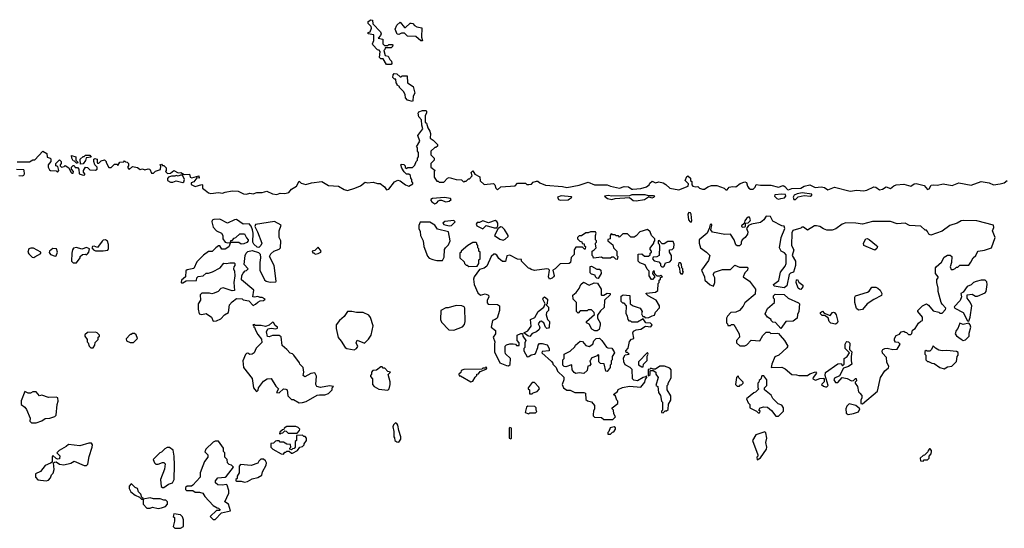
# Model space of a CAD drawing. Extents: x 2219101 to 2444320, y 201258 to 358766.
# Tile 232 of 256: x 2340669 to 2349461, y 337350 to 341890. Entities that reach past the tile are written whole.
import ezdxf

# ---------------------------------------------------------------- set-up
doc = ezdxf.new("R2010")
doc.units = 0

msp = doc.modelspace()

# ---------------------------------------------------------------- linework, layer by layer
at = {"layer": '0CON10XD'}
for points in [[(2343985, 341490), (2343945, 341490), (2343915, 341540), (2343895, 341540), (2343881.7, 341551.7), (2343887.5, 341607.5), (2343878.3, 341618.3), (2343865, 341620), (2343822.5, 341665), (2343820, 341675), (2343830, 341705), (2343830, 341755), (2343780, 341765), (2343780, 341775), (2343797.5, 341782.5), (2343810, 341815), (2343808.3, 341828.3), (2343780, 341855), (2343780, 341875), (2343805, 341890), (2343820, 341885), (2343821.7, 341851.7), (2343891.7, 341781.7), (2343897.5, 341765), (2343891.7, 341748.3), (2343870, 341725), (2343910, 341715), (2343910, 341675), (2343925, 341660), (2343955, 341660), (2343965, 341670), (2343995, 341670), (2344000, 341665), (2343998.3, 341651.7), (2343985, 341640), (2343931.7, 341638.3), (2343930, 341625), (2343920, 341615), (2343931.7, 341571.7), (2343960, 341565), (2343972.5, 341535), (2343990, 341520), (2343991.7, 341498.3), (2343985, 341490)], [(2344265, 341700), (2344251.7, 341701.7), (2344205, 341740), (2344133, 341743), (2344105, 341770), (2344078.3, 341768.3), (2344055, 341757.5), (2344040, 341760), (2344022.5, 341805), (2344035, 341840), (2344065, 341867.5), (2344105, 341820), (2344115, 341820), (2344155, 341860), (2344165, 341860), (2344180, 341855), (2344195, 341837.5), (2344215, 341826.7), (2344258.3, 341818.3), (2344257.5, 341735), (2344265, 341700)], [(2344175, 341160), (2344133, 341173), (2344113, 341193), (2344111.7, 341221.7), (2344095, 341250), (2344060, 341285), (2344060, 341295), (2344040, 341305), (2344040, 341315), (2344030, 341325), (2344028.3, 341358.3), (2344015, 341360), (2344000, 341375), (2344003, 341397), (2344011.7, 341408.3), (2344037, 341407), (2344065, 341380), (2344075, 341380), (2344085, 341390), (2344128.3, 341388.3), (2344132.5, 341325), (2344182.5, 341295), (2344197.5, 341235), (2344183, 341207), (2344180, 341165), (2344175, 341160)], [(2340645, 340620), (2340755, 340622.5), (2340785, 340640), (2340805, 340640), (2340875, 340717.5), (2340910, 340695), (2340913.3, 340663.3), (2340940, 340655), (2340947, 340647), (2340947, 340623), (2340922.5, 340595), (2340923, 340573), (2340935, 340550), (2340945, 340542.5), (2340995, 340540), (2341005, 340530), (2341017.5, 340545), (2341008.3, 340578.3), (2340990, 340585), (2340990, 340605), (2341025, 340640), (2341040, 340625), (2341040, 340605), (2341030, 340595), (2341030, 340585), (2341043, 340573), (2341065, 340580), (2341075, 340590), (2341108.3, 340568.3), (2341125, 340530), (2341135, 340520), (2341145, 340520), (2341150, 340535), (2341130, 340555), (2341130, 340575), (2341145, 340590), (2341155, 340590), (2341165, 340570), (2341185, 340570), (2341197, 340557), (2341200, 340515), (2341235, 340502.5), (2341250, 340505), (2341250, 340515), (2341238.3, 340528.3), (2341237.5, 340545), (2341255, 340572.5), (2341275, 340570), (2341295, 340550), (2341345, 340547.5), (2341360, 340555), (2341360, 340575), (2341340, 340595), (2341330, 340625), (2341330, 340645), (2341338.3, 340651.7), (2341360, 340645), (2341360, 340615), (2341365, 340610), (2341375, 340610), (2341395, 340630), (2341425, 340640), (2341440, 340625), (2341440, 340615), (2341465, 340570), (2341485, 340570), (2341515, 340600), (2341535, 340600), (2341545, 340590), (2341561.7, 340618.3), (2341597.5, 340622.5), (2341605, 340630), (2341615, 340620), (2341628.3, 340618.3), (2341640, 340605), (2341640, 340585), (2341632.5, 340575), (2341645, 340552.5), (2341675, 340580), (2341721.7, 340571.7), (2341745, 340552.5), (2341765, 340560), (2341785, 340550), (2341815, 340560), (2341830, 340555), (2341845, 340520), (2341865, 340520), (2341881.7, 340538.3), (2341927.5, 340552.5), (2341930, 340585), (2341920, 340595), (2341935, 340600), (2341945, 340590), (2341955, 340590), (2341977, 340567), (2341977.5, 340545), (2341970, 340535), (2341987.5, 340517.5), (2342015, 340520), (2342045, 340542.5), (2342083, 340523), (2342107, 340527), (2342138.3, 340508.3), (2342185, 340510), (2342190, 340485), (2342205, 340477.5), (2342267.5, 340497.5), (2342270, 340475), (2342251.7, 340478.3), (2342225, 340442.5), (2342200, 340435), (2342200, 340420), (2342235, 340400), (2342295, 340420), (2342300, 340415), (2342300, 340385), (2342325, 340368), (2342355, 340343.8), (2342375, 340339.2), (2342445, 340348), (2342479.5, 340340.5), (2342505, 340351.2), (2342565, 340362.5), (2342618.3, 340358.3), (2342667.5, 340335), (2342693.1, 340333.1), (2342725, 340342.9), (2342755, 340336.7), (2342785, 340346.9), (2342835, 340346.2), (2342875, 340360), (2342927.5, 340335), (2342965, 340330.6), (2342995, 340341.4), (2343035, 340338.5), (2343073.3, 340346.7), (2343095, 340376.2), (2343140, 340405), (2343165, 340450), (2343181.7, 340431.7), (2343225, 340417.5), (2343275, 340433.3), (2343366.4, 340446.4), (2343425, 340410), (2343515, 340403.8), (2343565, 340373.3), (2343595, 340366.7), (2343660, 340385), (2343711.7, 340408.3), (2343755, 340440), (2343775, 340432.5), (2343825, 340440), (2343865, 340427.5), (2343887, 340427), (2343925, 340397.5), (2343945, 340372.5), (2343965, 340377.5), (2344016.1, 340443.9), (2344045, 340457.5), (2344065, 340452.5), (2344112.5, 340415), (2344145, 340403.8), (2344180, 340425), (2344180, 340435), (2344170, 340445), (2344170, 340465), (2344160, 340475), (2344158.3, 340498.3), (2344145, 340510), (2344121.7, 340511.7), (2344101.7, 340531.7), (2344080, 340565), (2344072.5, 340595), (2344075, 340600), (2344098.3, 340598.3), (2344110, 340585), (2344111.7, 340571.7), (2344125, 340562.5), (2344135, 340570), (2344175, 340570), (2344198.3, 340591.7), (2344210, 340625), (2344220, 340635), (2344220, 340655), (2344230, 340665), (2344230, 340705), (2344220, 340715), (2344220, 340745), (2344212.5, 340755), (2344242.5, 340805), (2344223.3, 340855), (2344267.5, 340915), (2344258.3, 340948.3), (2344257, 340997), (2344233.8, 341023.8), (2344227.5, 341055), (2344231.7, 341068.3), (2344265, 341080), (2344295, 341080), (2344300, 341075), (2344300, 341055), (2344290, 341035), (2344290, 340975), (2344300, 340965), (2344312.5, 340925), (2344332.5, 340895), (2344337.5, 340875), (2344333, 340833), (2344360, 340815), (2344400, 340775), (2344398.3, 340761.7), (2344385, 340750), (2344375, 340750), (2344340, 340715), (2344340, 340685), (2344370, 340655), (2344370, 340635), (2344340, 340605), (2344340, 340575), (2344380, 340545), (2344370, 340535), (2344370, 340485), (2344395, 340450), (2344405, 340450), (2344415, 340440), (2344455, 340440), (2344490, 340475), (2344505, 340480), (2344565, 340462.5), (2344615, 340460), (2344635, 340440), (2344645, 340450), (2344655, 340450), (2344675, 340470), (2344685, 340470), (2344710, 340495), (2344700, 340525), (2344715, 340540), (2344731.7, 340511.7), (2344778.3, 340488.3), (2344781.7, 340451.7), (2344815, 340420), (2344898.8, 340428.8), (2344912.5, 340415), (2344920, 340385), (2344935, 340370), (2344965, 340397.5), (2345091.7, 340408.3), (2345115, 340430), (2345185, 340430), (2345198.3, 340418.3), (2345215, 340417.5), (2345237.7, 340422.3), (2345255, 340440), (2345285, 340450), (2345295, 340450), (2345312.5, 340435), (2345363.6, 340413.6), (2345515, 340402.5), (2345555, 340392.5), (2345666.1, 340413.9), (2345745, 340441.2), (2345803, 340417), (2345915, 340416.2), (2345945, 340403.8), (2346025, 340386.7), (2346065, 340402), (2346105, 340398.8), (2346135, 340376.7), (2346145, 340376.2), (2346215, 340383.8), (2346265, 340397.5), (2346290, 340415), (2346295, 340430), (2346315, 340450), (2346345, 340432.5), (2346375, 340442.5), (2346415, 340432.5), (2346439.3, 340419.3), (2346475, 340386.7), (2346555, 340372.5), (2346637.5, 340405), (2346640, 340425), (2346612.5, 340455), (2346625, 340490), (2346635, 340497.5), (2346657.5, 340475), (2346660, 340455), (2346670, 340445), (2346670, 340415), (2346680, 340405), (2346705, 340397.5), (2346725, 340400), (2346740, 340385), (2346765, 340376.7), (2346785, 340376.7), (2346815, 340398.8), (2346845, 340410), (2346895, 340411.2), (2346960, 340385), (2346975, 340370), (2346985, 340372.5), (2347004.3, 340395.7), (2347035, 340402.5), (2347065, 340396.7), (2347101.9, 340428.1), (2347145, 340443.3), (2347157.7, 340437.7), (2347166.9, 340405), (2347180.6, 340385), (2347195, 340376.5), (2347217.7, 340377.7), (2347235.7, 340395), (2347245, 340420), (2347285, 340413.3), (2347375, 340412.5), (2347445, 340396.2), (2347485, 340408.8), (2347500.6, 340400.6), (2347525, 340373.3), (2347535, 340371.2), (2347565, 340384), (2347645, 340386.4), (2347675, 340404.4), (2347725, 340415.6), (2347773.3, 340393.3), (2347825, 340397.8), (2347855, 340391.8), (2347885, 340370), (2347946.1, 340393.9), (2348085, 340360.8), (2348145, 340368.9), (2348205, 340362), (2348232.1, 340367.9), (2348295, 340397.1), (2348315, 340393.8), (2348345, 340372), (2348372.9, 340377.1), (2348405, 340398.9), (2348445, 340382), (2348473.2, 340406.8), (2348495, 340416.4), (2348565, 340422), (2348625, 340405.5), (2348655, 340423.6), (2348675, 340428.2), (2348745, 340409.7), (2348775, 340373.3), (2348789.3, 340380.7), (2348808.3, 340411.7), (2348825, 340416.9), (2348865, 340411.5), (2348915, 340424.6), (2348995, 340408.8), (2349055, 340432.9), (2349165, 340411.6), (2349255, 340446.9), (2349325, 340433.1), (2349365, 340415.5), (2349425, 340423.5), (2349460.8, 340435), (2349487.5, 340455)], [(2341185, 340610), (2341175, 340610), (2341158.3, 340628.3), (2341145, 340630), (2341133, 340653), (2341132.5, 340677.5), (2341170, 340665), (2341170, 340635), (2341188.3, 340618.3), (2341185, 340610)], [(2341211.7, 340601.7), (2341210, 340645), (2341235, 340670), (2341245, 340670), (2341255, 340680), (2341295, 340680), (2341308.3, 340661.7), (2341261.7, 340658.3), (2341257, 340633), (2341235, 340602.5), (2341211.7, 340601.7)], [(2340661.7, 340498.3), (2340693, 340497), (2340706.4, 340503.6), (2340712.5, 340515), (2340710, 340545), (2340705, 340550), (2340641.7, 340551.7)], [(2342125, 340437.5), (2342135, 340442.5), (2342140, 340465), (2342121.7, 340501.7), (2342105, 340502.5), (2342085, 340493.3), (2342065, 340500), (2342055, 340492.5), (2342025, 340493.8), (2341996.7, 340483.3), (2341988.3, 340471.7), (2341987.5, 340455), (2342015, 340440), (2342035, 340440), (2342065, 340452.5), (2342125, 340437.5)], [(2344375, 340246.2), (2344395, 340254), (2344407.5, 340272.5), (2344420.7, 340279.3), (2344435, 340280), (2344475, 340264.2), (2344505, 340270), (2344522.5, 340285), (2344515, 340292.5), (2344463, 340303), (2344355, 340292.5), (2344340, 340285), (2344340, 340275), (2344350, 340265), (2344375, 340246.2)], [(2345495, 340278.8), (2345565, 340282.5), (2345600, 340305), (2345595, 340310), (2345505, 340316.7), (2345472.5, 340305), (2345480, 340285), (2345495, 340278.8)], [(2346175, 340272.3), (2346247.5, 340285), (2346285, 340310), (2346315, 340301.2), (2346330, 340305), (2346340, 340315), (2346328.3, 340318.3), (2346285, 340316.7), (2346253.9, 340326.1), (2346135, 340326), (2346115, 340317.5), (2345955, 340315.7), (2345925, 340322), (2345890, 340315), (2345917.5, 340295), (2345955, 340284.4), (2345985, 340294.2), (2346115, 340303.3), (2346148, 340275), (2346175, 340272.3)], [(2347445, 340289.4), (2347465, 340293.5), (2347499.1, 340300.9), (2347508.8, 340315), (2347508.3, 340328.3), (2347475, 340334), (2347413.3, 340326.7), (2347410, 340315), (2347428.8, 340295), (2347445, 340289.4)], [(2347595, 340284.3), (2347620.8, 340309.2), (2347675, 340320), (2347730, 340315), (2347742.5, 340325), (2347741.7, 340331.7), (2347655, 340343.8), (2347610, 340335), (2347585, 340322.5), (2347576.2, 340305), (2347582, 340285), (2347595, 340284.3)], [(2342395, 339200), (2342425, 339202.5), (2342465, 339220), (2342497.5, 339255), (2342532.5, 339275), (2342543.3, 339345), (2342565, 339372.5), (2342605, 339400), (2342655, 339397.5), (2342665, 339390), (2342715, 339380), (2342755, 339340), (2342775, 339350), (2342795, 339370), (2342815, 339380), (2342845, 339382.5), (2342860, 339395), (2342835, 339410), (2342815, 339410), (2342795, 339420), (2342765, 339412.5), (2342750, 339415), (2342760, 339475), (2342648.3, 339568.3), (2342653.6, 339606.4), (2342663, 339627), (2342681.7, 339648.3), (2342695, 339650), (2342710, 339665), (2342672.5, 339705), (2342683.3, 339785), (2342690, 339805), (2342705, 339820), (2342745, 339830), (2342800.7, 339810.7), (2342816.1, 339796.1), (2342820, 339765), (2342813, 339723), (2342812.5, 339655), (2342855, 339567.5), (2342870, 339555), (2342905, 339547.5), (2342955, 339550), (2342960, 339555), (2342942.5, 339695), (2342900, 339775), (2342910.7, 339799.3), (2342937, 339823), (2342987, 339843), (2342997, 339853), (2343000, 339915), (2342987, 339947), (2342986.7, 340005), (2343002.5, 340055), (2342945, 340090), (2342775, 340062.5), (2342767.5, 340045), (2342792.5, 339995), (2342831.2, 339895), (2342823.3, 339875), (2342805, 339857.5), (2342788.3, 339858.3), (2342760, 339885), (2342750, 339905), (2342752.5, 339985), (2342747.5, 340015), (2342737, 340047), (2342718.8, 340068.8), (2342665, 340066.2), (2342605, 340106.7), (2342586.2, 340103.8), (2342525, 340074.4), (2342455, 340108.5), (2342402.1, 340107.9), (2342388, 340102), (2342384, 340085), (2342397.6, 340037.6), (2342425, 340006.2), (2342470, 339985), (2342482.5, 339965), (2342483, 339933), (2342503, 339903), (2342525, 339897.5), (2342550, 339900), (2342555, 339920), (2342565, 339920), (2342585, 339940), (2342600, 339945), (2342635, 339980), (2342675, 339980), (2342693, 339943), (2342710, 339925), (2342710, 339915), (2342698.3, 339901.7), (2342671.7, 339888.3), (2342645, 339887.5), (2342625, 339902.5), (2342550, 339900), (2342536.4, 339863.6), (2342505, 339842.5), (2342475, 339842.5), (2342455, 339870), (2342445, 339870), (2342420, 339855), (2342388.3, 339821.7), (2342355, 339820), (2342310.7, 339789.3), (2342251.7, 339728.3), (2342225, 339670), (2342163, 339657), (2342151.7, 339648.3), (2342150, 339595), (2342112.5, 339565), (2342110, 339545), (2342115, 339540), (2342125, 339540), (2342155, 339560), (2342247, 339563), (2342250, 339585), (2342261.7, 339598.3), (2342307, 339603), (2342335, 339627.5), (2342355, 339627.5), (2342390.7, 339639.3), (2342460, 339675), (2342493, 339717), (2342515, 339712.5), (2342545, 339720), (2342585, 339720), (2342590, 339715), (2342590, 339695), (2342580, 339685), (2342577.5, 339665), (2342586.4, 339646.4), (2342590, 339605), (2342580, 339545), (2342586, 339474), (2342565, 339470), (2342485, 339496.7), (2342465, 339490), (2342440, 339465), (2342405, 339447.5), (2342385, 339442.5), (2342365, 339450), (2342295, 339450), (2342280, 339435), (2342282.5, 339385), (2342262.5, 339355), (2342262.5, 339305), (2342270, 339265), (2342295, 339257.5), (2342335, 339266.7), (2342382.5, 339235), (2342395, 339200)], [(2344445, 339740), (2344458.3, 339771.7), (2344462.3, 339837.7), (2344470, 339855), (2344498.3, 339881.7), (2344513.3, 339915), (2344496.7, 339995), (2344399.3, 340019.3), (2344375.9, 340055.9), (2344332.4, 340082.4), (2344245, 340082.9), (2344234.3, 340054.3), (2344233.8, 340025), (2344245, 340000), (2344247.5, 339965), (2344272.5, 339915), (2344276.7, 339865), (2344309.3, 339779.3), (2344325, 339760), (2344358.3, 339748.3), (2344395, 339740), (2344445, 339740)], [(2344505, 340049.2), (2344525, 340053.8), (2344556.7, 340085), (2344545, 340098.8), (2344465, 340088.9), (2344448.1, 340075), (2344455, 340060.6), (2344505, 340049.2)], [(2344805, 340023.3), (2344835, 340053.8), (2344905, 340030.8), (2344928.8, 340031.2), (2344938.8, 340051.2), (2344936.9, 340075), (2344929.1, 340089.1), (2344915, 340097.9), (2344855, 340078), (2344805, 340094.4), (2344775, 340080.8), (2344755, 340080), (2344744.3, 340065.7), (2344750.9, 340050.9), (2344805, 340023.3)], [(2346665, 340083.3), (2346671.2, 340095), (2346665.8, 340155), (2346657.4, 340167.4), (2346645, 340168.6), (2346635.7, 340155), (2346640, 340105), (2346655, 340086.2), (2346665, 340083.3)], [(2348195, 338460), (2348327.5, 338575), (2348356.7, 338695), (2348393.6, 338756.4), (2348427, 338783), (2348430, 338795), (2348413, 338833), (2348410, 338875), (2348373, 338913), (2348370, 338935), (2348377.5, 338945), (2348395, 338956.2), (2348415, 338957.5), (2348465, 338947.5), (2348505, 338950), (2348530, 338995), (2348515, 339007.5), (2348490.7, 339010.7), (2348480, 339025), (2348480, 339045), (2348495, 339072.5), (2348525, 339082.5), (2348540, 339105), (2348565, 339110), (2348575, 339100), (2348588.3, 339098.3), (2348605, 339080), (2348625, 339080), (2348635, 339090), (2348641.7, 339118.3), (2348666.4, 339133.6), (2348695, 339180), (2348715, 339200), (2348730, 339205), (2348730, 339235), (2348690, 339285), (2348690, 339295), (2348730, 339335), (2348765, 339352.5), (2348783, 339343), (2348825, 339292.5), (2348875, 339280), (2348885, 339270), (2348905, 339270), (2348937, 339303), (2348940, 339315), (2348905, 339350), (2348897.5, 339365), (2348870, 339465), (2348870, 339495), (2348857.5, 339545), (2348858.3, 339571.7), (2348870, 339585), (2348870, 339595), (2348847.5, 339625), (2348846.7, 339675), (2348852.5, 339685), (2348900, 339725), (2348925, 339770), (2348955, 339787.5), (2348977, 339787), (2348992.5, 339775), (2348988.3, 339721.7), (2348977.5, 339685), (2348985, 339660), (2349005, 339660), (2349021.7, 339668.3), (2349035, 339680), (2349045, 339680), (2349065, 339700), (2349145, 339697.5), (2349163.3, 339725), (2349182.5, 339765), (2349207.5, 339785), (2349217.5, 339812.5), (2349227.5, 339822.5), (2349285, 339832), (2349346.6, 339853.4), (2349377.9, 339945), (2349356.9, 340005), (2349368.9, 340035), (2349365, 340056.2), (2349215.9, 340095.9), (2349095, 340098.8), (2349076.1, 340093.9), (2349040, 340075), (2348975, 340053.3), (2348905, 340003.3), (2348805, 339967.5), (2348787, 339977), (2348775, 340000), (2348765, 340010), (2348755, 340010), (2348717, 340047), (2348615, 340052.5), (2348575, 340072.5), (2348505, 340067.5), (2348445, 340090), (2348285, 340088), (2348195, 340063.8), (2348135, 340073.3), (2348045, 340076.7), (2348013.9, 340066.1), (2347956.1, 340023.9), (2347925, 340012.5), (2347875, 340012.5), (2347845, 340023.3), (2347813.9, 340043.9), (2347785, 340051.2), (2347765, 340051.2), (2347705, 340012.5), (2347667, 340037), (2347653, 340037), (2347645, 340030), (2347573, 340007), (2347563, 339987), (2347560, 339875), (2347582.5, 339835), (2347567.5, 339785), (2347597.5, 339735), (2347597.5, 339695), (2347580, 339635), (2347553, 339627), (2347540, 339615), (2347520, 339515), (2347495, 339497.5), (2347405, 339510), (2347400, 339525), (2347448.3, 339561.7), (2347463, 339637), (2347505, 339690), (2347512.5, 339715), (2347511.7, 339791.7), (2347498.3, 339808.3), (2347467.5, 339825), (2347452.5, 339855), (2347467.5, 339945), (2347502.5, 340025), (2347496.1, 340046.1), (2347475, 340051.2), (2347395, 340092.9), (2347373.8, 340133.8), (2347334, 340136), (2347313.8, 340105), (2347285, 340079.2), (2347203.8, 340066.2), (2347177, 340053), (2347160, 340025), (2347170, 339995), (2347167.5, 339975), (2347147.5, 339945), (2347120, 339925), (2347110, 339905), (2347110, 339885), (2347095, 339870), (2347075, 339870), (2347065, 339880), (2347050, 339925), (2347017, 339977), (2346965, 339973.3), (2346853.9, 339993.9), (2346840, 340015), (2346848, 340055), (2346845, 340065.7), (2346835, 340062.5), (2346824, 340025), (2346807.5, 339985), (2346737.5, 339925), (2346737.5, 339895), (2346747.5, 339855), (2346802.5, 339815), (2346830, 339785), (2346818.3, 339741.7), (2346757.5, 339655), (2346782.5, 339595), (2346787.5, 339565), (2346835, 339522.5), (2346865, 339510), (2346877.5, 339545), (2346877.5, 339585), (2346860, 339615), (2346873.9, 339636.1), (2346945, 339658.8), (2347015, 339660), (2347055, 339697.5), (2347095, 339680), (2347165, 339680), (2347170, 339675), (2347167.5, 339655), (2347145, 339630), (2347130, 339595), (2347186.4, 339556.4), (2347240, 339485), (2347235, 339440), (2347145, 339362.5), (2347128.3, 339331.7), (2347096.4, 339293.6), (2347065, 339280), (2347020, 339275), (2346990, 339245), (2346980, 339225), (2346980, 339185), (2346990, 339175), (2346991.7, 339161.7), (2347015, 339160), (2347025, 339170), (2347045, 339170), (2347092.5, 339085), (2347097.5, 339055), (2347070, 339025), (2347070, 339005), (2347098.3, 338978.3), (2347145, 338977.5), (2347163, 338987), (2347201.2, 339028.8), (2347277, 339023), (2347305, 339070), (2347335, 339100), (2347365, 339100), (2347375, 339090), (2347431.7, 339091.7), (2347445, 339087.5), (2347460.7, 339070.7), (2347497.5, 339025), (2347527.5, 338975), (2347519.3, 338960.7), (2347447.5, 338895), (2347410.7, 338879.3), (2347383.6, 338816.4), (2347380, 338785), (2347475, 338787.5), (2347503, 338773), (2347563, 338723), (2347605, 338720), (2347625, 338712.5), (2347705, 338712.5), (2347725, 338727.5), (2347775, 338746.7), (2347782.5, 338735), (2347753, 338697), (2347750, 338685), (2347775, 338672.5), (2347813, 338687), (2347845, 338690), (2347851.7, 338681.7), (2347851.7, 338658.3), (2347830, 338635), (2347845, 338620), (2347865, 338612.5), (2347877, 338613), (2347887.5, 338625), (2347862.5, 338715), (2347865, 338740), (2347975, 338817.5), (2348005, 338820), (2348015, 338800), (2348030, 338815), (2348030, 338865), (2348056.4, 338883.6), (2348080, 338915), (2348040, 338955), (2348040, 338995), (2348048.3, 339011.7), (2348055, 339017.5), (2348070, 339015), (2348081.7, 339001.7), (2348080, 338945), (2348100, 338925), (2348092.5, 338885), (2348092.5, 338845), (2348100, 338815), (2348070, 338795), (2348025, 338780), (2347990, 338710), (2347945, 338690), (2347940, 338675), (2347955, 338652.5), (2347975, 338652.5), (2348012.5, 338697.5), (2348056.4, 338686.4), (2348095, 338667.5), (2348115, 338670), (2348131.7, 338688.3), (2348138.3, 338688.3), (2348140, 338665), (2348130, 338655), (2348130, 338645), (2348150, 338615), (2348158.3, 338568.3), (2348170, 338555), (2348190, 338535), (2348190, 338515), (2348180, 338495), (2348180, 338465), (2348195, 338460)], [(2347125, 340037.5), (2347145, 340040), (2347150, 340045), (2347150, 340075), (2347175, 340077.5), (2347191.2, 340095), (2347194, 340105), (2347185, 340126), (2347175, 340126.2), (2347158.8, 340115), (2347142.5, 340095), (2347138.3, 340071.7), (2347115, 340050), (2347114, 340044), (2347125, 340037.5)], [(2345965, 338320), (2345990, 338345), (2345973, 338373), (2345970, 338405), (2345960, 338415), (2345960, 338425), (2346010, 338465), (2346010, 338485), (2346000, 338495), (2345988.3, 338528.3), (2345970, 338545), (2346008.3, 338571.7), (2346011.7, 338588.3), (2346053, 338607), (2346115, 338620), (2346215, 338610), (2346250, 338655), (2346258.3, 338681.7), (2346270, 338695), (2346265, 338710), (2346258.3, 338701.7), (2346235, 338697.5), (2346185, 338667.5), (2346151.7, 338671.7), (2346140, 338685), (2346137, 338767), (2346120, 338785), (2346075, 338810), (2346063.3, 338835), (2346059.3, 338870.7), (2346075, 338897.5), (2346110, 338905), (2346095, 338920), (2346085, 338920), (2346082.5, 338935), (2346101.7, 338958.3), (2346113, 339017), (2346131.7, 339038.3), (2346145, 339040), (2346151.7, 339048.3), (2346143.3, 339095), (2346150.7, 339109.3), (2346175, 339122.5), (2346215, 339127.5), (2346257, 339153), (2346305, 339147.5), (2346317.5, 339165), (2346301.7, 339181.7), (2346260, 339185), (2346235, 339220), (2346185, 339190), (2346135, 339190), (2346125, 339200), (2346115, 339200), (2346103, 339213), (2346097.5, 339245), (2346083.6, 339263.6), (2346087, 339337), (2346065, 339360), (2346055, 339360), (2346040, 339375), (2346038.3, 339421.7), (2346057, 339433), (2346118.3, 339428.3), (2346120, 339355), (2346146.4, 339336.4), (2346210, 339315), (2346227.5, 339285), (2346222.5, 339265), (2346231.7, 339241.7), (2346245, 339240), (2346255, 339230), (2346288, 339232), (2346315, 339247.5), (2346338.3, 339251.7), (2346345, 339280), (2346382.5, 339317.5), (2346383.3, 339335), (2346352.5, 339385), (2346280, 339425), (2346260, 339445), (2346265, 339450), (2346345, 339457.5), (2346368.3, 339471.7), (2346370, 339535), (2346380, 339545), (2346380, 339565), (2346390, 339575), (2346391.7, 339588.3), (2346410, 339595), (2346395, 339610), (2346385, 339600), (2346361.7, 339601.7), (2346341.7, 339621.7), (2346335, 339650), (2346321.7, 339638.3), (2346320, 339625), (2346340, 339595), (2346318.3, 339571.7), (2346311.7, 339571.7), (2346290, 339605), (2346290, 339645), (2346273, 339663), (2346253, 339703), (2346205, 339720), (2346190, 339735), (2346191.7, 339798.3), (2346225, 339800), (2346248.3, 339778.3), (2346285, 339780), (2346298.3, 339791.7), (2346300, 339805), (2346310, 339815), (2346310, 339825), (2346298.3, 339838.3), (2346298.3, 339851.7), (2346330, 339895), (2346330, 339905), (2346340, 339915), (2346340, 339935), (2346310, 339965), (2346300, 339995), (2346275, 340017.5), (2346205, 339997.5), (2346175, 339960), (2346155, 339947.5), (2346125, 339950), (2346095, 339980), (2346055, 339980), (2346025, 339950), (2346015, 339960), (2345995, 339960), (2345985, 339970), (2345965, 339970), (2345951.7, 339978.3), (2345940, 339965), (2345940, 339935), (2345921.7, 339928.3), (2345920, 339915), (2345965, 339880), (2345970, 339855), (2346000, 339825), (2346000, 339785), (2346010, 339775), (2346005, 339750), (2345991.7, 339751.7), (2345975, 339770), (2345955, 339770), (2345945, 339760), (2345875, 339760), (2345865, 339770), (2345791.7, 339761.7), (2345790, 339775), (2345780, 339785), (2345780, 339825), (2345800, 339835), (2345817.5, 339855), (2345810, 339885), (2345810, 339895), (2345820, 339905), (2345820, 339915), (2345810, 339925), (2345810, 339965), (2345817.5, 339985), (2345810, 339995), (2345767, 339997), (2345745, 339987.5), (2345725, 339987.5), (2345685, 339960), (2345665, 339960), (2345650, 339945), (2345650, 339935), (2345671.7, 339911.7), (2345688.3, 339908.3), (2345691.7, 339891.7), (2345708.3, 339888.3), (2345710, 339875), (2345720, 339865), (2345718.3, 339841.7), (2345711.7, 339841.7), (2345695, 339860), (2345635, 339860), (2345620, 339835), (2345620, 339795), (2345593, 339767), (2345588.3, 339721.7), (2345575, 339712.5), (2345495, 339710), (2345450, 339665), (2345430, 339655), (2345440, 339605), (2345436.7, 339595), (2345425, 339582.5), (2345400, 339575), (2345391.2, 339595), (2345400, 339655), (2345391.7, 339661.7), (2345375, 339667.5), (2345265, 339652.5), (2345235, 339660), (2345225, 339670), (2345211.7, 339671.7), (2345191.7, 339691.7), (2345150, 339735), (2345148.3, 339748.3), (2345115, 339752.5), (2345045, 339786.7), (2345017.5, 339782.5), (2345008, 339732), (2344980.7, 339730.7), (2344947, 339757), (2344928.3, 339788.3), (2344915, 339797.5), (2344903, 339797), (2344880, 339775), (2344839.5, 339690.5), (2344815, 339673.3), (2344775, 339660), (2344727.5, 339595), (2344720, 339575), (2344727, 339527), (2344760.7, 339450.7), (2344785, 339432.5), (2344825, 339442.5), (2344855, 339430), (2344857, 339413), (2344842.5, 339385), (2344843, 339363), (2344851.7, 339351.7), (2344935, 339347.5), (2344952.5, 339335), (2344953, 339293), (2344933.8, 339226.2), (2344915, 339212.5), (2344890, 339205), (2344880, 339145), (2344917.5, 339115), (2344917.5, 339085), (2344897.5, 339055), (2344912.5, 339015), (2344907.5, 338995), (2344910, 338925), (2344955, 338827.5), (2345015, 338802.5), (2345035, 338800), (2345048.3, 338811.7), (2345050, 338865), (2345008.3, 338908.3), (2345002.5, 338925), (2345002.5, 338975), (2345015, 338987.5), (2345045, 338997.5), (2345075, 338997.5), (2345095, 338992.5), (2345105, 338982.5), (2345128.3, 338981.7), (2345130, 339005), (2345110, 339025), (2345110, 339075), (2345145, 339090), (2345158.3, 339088.3), (2345162.5, 339065), (2345187, 339027), (2345180, 339005), (2345180, 338965), (2345170, 338955), (2345170, 338935), (2345201.7, 338881.7), (2345215, 338882.5), (2345235, 338897.5), (2345267, 338903), (2345275, 338910), (2345297, 338963), (2345300, 338985), (2345311.7, 338998.3), (2345335, 339000), (2345378.3, 338988.3), (2345397.5, 338955), (2345397.5, 338935), (2345333, 338927), (2345330, 338915), (2345418.3, 338838.3), (2345430, 338825), (2345430, 338815), (2345460, 338785), (2345471.7, 338751.7), (2345528.3, 338698.3), (2345527.5, 338675), (2345512.5, 338635), (2345523.6, 338603.6), (2345555, 338582.5), (2345585, 338583.3), (2345625, 338562.5), (2345705, 338562.5), (2345720, 338555), (2345725, 338500), (2345738.3, 338488.3), (2345775, 338480), (2345802.5, 338445), (2345802.5, 338415), (2345792.5, 338395), (2345790, 338365), (2345790, 338355), (2345801.7, 338341.7), (2345865, 338340), (2345885, 338320), (2345965, 338320)], [(2344985, 339922.5), (2345005, 339930), (2345030, 339955), (2345030, 339965), (2344997.7, 340017.7), (2344977.3, 340037.3), (2344965, 340040), (2344942.5, 340027.5), (2344910, 339965), (2344955, 339930), (2344985, 339922.5)], [(2341415, 339825.8), (2341455, 339832.5), (2341462.5, 339847.5), (2341462.2, 339882.2), (2341452.1, 339912.1), (2341435, 339926), (2341415, 339921.4), (2341405, 339911.9), (2341365, 339856.7), (2341335, 339868), (2341320, 339865), (2341312.5, 339855), (2341327, 339837), (2341345, 339827.5), (2341415, 339825.8)], [(2346403, 339683), (2346415, 339683.3), (2346425, 339690), (2346435, 339720), (2346475, 339730), (2346490, 339745), (2346490, 339785), (2346470, 339815), (2346470, 339835), (2346495, 339840), (2346510, 339855), (2346512.5, 339885), (2346505, 339910), (2346455, 339910), (2346425, 339890), (2346405, 339890), (2346378.3, 339918.3), (2346370, 339915), (2346370, 339895), (2346380, 339885), (2346382.5, 339865), (2346380, 339785), (2346357, 339773), (2346325, 339770), (2346320, 339755), (2346335, 339737.5), (2346375, 339730), (2346391.7, 339711.7), (2346390, 339695), (2346403, 339683)], [(2348305, 339833.3), (2348207.5, 339875), (2348202.5, 339895), (2348225, 339932.5), (2348235, 339936.7), (2348255, 339926.7), (2348320, 339875), (2348327.5, 339865), (2348322.5, 339847.5), (2348305, 339833.3)], [(2340795, 339766.7), (2340805, 339772.5), (2340856.4, 339803.6), (2340857.5, 339815), (2340790.9, 339850.9), (2340768, 339852), (2340750, 339845), (2340740, 339815), (2340749.7, 339799.7), (2340780.5, 339770.5), (2340795, 339766.7)], [(2340985, 339780), (2340995, 339782.5), (2341006.7, 339815), (2340996.7, 339845), (2340965, 339846.9), (2340933.8, 339825), (2340930.8, 339810.8), (2340944.2, 339794.2), (2340985, 339780)], [(2341175, 339720), (2341210, 339765), (2341210, 339775), (2341230, 339795), (2341255, 339797.5), (2341265, 339792.5), (2341275, 339800), (2341286.2, 339813.8), (2341292.5, 339845), (2341265, 339856.7), (2341225, 339842), (2341175, 339856.2), (2341150.2, 339849.8), (2341140, 339835), (2341132.9, 339805), (2341132.5, 339735), (2341145, 339720), (2341175, 339720)], [(2343308.3, 339798.3), (2343335, 339802.5), (2343356.4, 339813.6), (2343360, 339825), (2343335, 339860), (2343305, 339830), (2343280, 339825), (2343285, 339810), (2343295, 339810), (2343308.3, 339798.3)], [(2344678.3, 339688.3), (2344755, 339690), (2344770, 339715), (2344770, 339745), (2344780, 339755), (2344780, 339815), (2344770, 339825), (2344770, 339845), (2344760, 339855), (2344760, 339875), (2344750, 339885), (2344750, 339895), (2344745, 339900), (2344715, 339900), (2344670, 339875), (2344610, 339825), (2344610, 339815), (2344600, 339805), (2344600, 339765), (2344638.3, 339728.3), (2344640, 339715), (2344655, 339700), (2344665, 339700), (2344678.3, 339688.3)], [(2345835, 339580), (2345821.7, 339581.7), (2345810, 339595), (2345808.3, 339608.3), (2345775, 339620), (2345761.7, 339631.7), (2345761.7, 339688.3), (2345775, 339690), (2345823, 339663), (2345845, 339662.5), (2345857.5, 339655), (2345862.5, 339625), (2345835, 339580)], [(2346585, 339620), (2346597.5, 339635), (2346590, 339645), (2346590, 339665), (2346580, 339675), (2346577, 339707), (2346568.3, 339718.3), (2346555, 339720), (2346550, 339695), (2346560, 339675), (2346563, 339633), (2346571.7, 339621.7), (2346585, 339620)], [(2347645, 339482.5), (2347633.3, 339483.3), (2347620, 339495), (2347603.6, 339543.6), (2347605, 339567.5), (2347615, 339570), (2347627, 339547), (2347661.7, 339521.7), (2347662.5, 339505), (2347645, 339482.5)], [(2349145, 339200), (2349157.5, 339235), (2349170, 339335), (2349155, 339370), (2349130, 339405), (2349130, 339435), (2349175, 339440), (2349205, 339422.5), (2349223, 339423), (2349289.3, 339450.7), (2349300, 339465), (2349306.7, 339525), (2349305, 339550), (2349290, 339565), (2349255, 339563.8), (2349208.3, 339551.7), (2349186.4, 339543.6), (2349165, 339522.5), (2349130.7, 339509.3), (2349093.3, 339456.7), (2349074.1, 339445.9), (2349080, 339415), (2349067, 339383), (2349013, 339327), (2349020, 339315), (2349095, 339277.5), (2349133, 339203), (2349145, 339200)], [(2345825, 339112.5), (2345805, 339112.5), (2345777, 339127), (2345753, 339173), (2345730, 339185), (2345730, 339195), (2345801.7, 339258.3), (2345797.5, 339275), (2345775, 339300), (2345745, 339300), (2345735, 339290), (2345675, 339290), (2345655, 339270), (2345640, 339285), (2345640, 339365), (2345612.5, 339395), (2345608.3, 339431.7), (2345637.5, 339455), (2345665, 339490), (2345680, 339525), (2345703.6, 339546.4), (2345755, 339520), (2345798.3, 339541.7), (2345828.3, 339538.3), (2345860, 339485), (2345860, 339435), (2345865, 339430), (2345885, 339430), (2345915, 339450), (2345940, 339445), (2345940, 339435), (2345890, 339385), (2345888.3, 339321.7), (2345855, 339290), (2345828.3, 339251.7), (2345827.5, 339225), (2345852.5, 339185), (2345852.5, 339165), (2345842.5, 339125), (2345825, 339112.5)], [(2348158.3, 339298.3), (2348141.7, 339311.7), (2348126.7, 339365), (2348127, 339413), (2348132.5, 339425), (2348240.7, 339459.3), (2348253, 339467), (2348278.3, 339501.7), (2348315, 339502.5), (2348333, 339493), (2348352.5, 339475), (2348367.5, 339445), (2348363, 339427), (2348296.4, 339393.6), (2348237, 339353), (2348195, 339302.5), (2348158.3, 339298.3)], [(2345225, 339062.5), (2345205, 339067.5), (2345170, 339095), (2345206.4, 339113.6), (2345237, 339153), (2345230, 339215), (2345269.3, 339230.7), (2345297.5, 339285), (2345350, 339325), (2345360, 339355), (2345341.2, 339395), (2345345, 339410), (2345355, 339417.5), (2345382.5, 339395), (2345380, 339355), (2345370, 339345), (2345390, 339325), (2345390, 339295), (2345373.3, 339276.7), (2345370, 339255), (2345383, 339213), (2345400, 339195), (2345397.5, 339145), (2345390, 339135), (2345375, 339132.5), (2345363.3, 339145), (2345350, 339185), (2345325, 339197.5), (2345313, 339197), (2345297.5, 339175), (2345312.5, 339145), (2345307.5, 339125), (2345285, 339102.5), (2345245, 339090), (2345225, 339062.5)], [(2347465, 339132.5), (2347418.3, 339188.3), (2347395, 339190), (2347380, 339205), (2347380, 339215), (2347347.5, 339235), (2347326.7, 339265), (2347347, 339313), (2347410, 339365), (2347410, 339395), (2347400, 339405), (2347400, 339425), (2347415, 339440), (2347495, 339437.5), (2347530, 339405), (2347623.9, 339363.9), (2347633.6, 339353.6), (2347627.5, 339285), (2347613, 339257), (2347610, 339225), (2347575, 339197.5), (2347510, 339195), (2347465, 339132.5)], [(2344545, 339120), (2344621.7, 339148.3), (2344641.7, 339168.3), (2344646.7, 339195), (2344642.5, 339315), (2344636.4, 339326.4), (2344616.4, 339336.4), (2344565, 339340), (2344495, 339317.5), (2344473, 339317), (2344430, 339295), (2344427.5, 339215), (2344435, 339190), (2344501.7, 339121.7), (2344545, 339120)], [(2343655, 338943.3), (2343677.5, 338955), (2343687, 338973), (2343673.3, 339005), (2343681.7, 339028.3), (2343746.7, 339003.3), (2343783, 339037), (2343807.5, 339075), (2343826.4, 339156.4), (2343801.7, 339231.7), (2343785, 339252.5), (2343735, 339277.5), (2343677, 339277), (2343635, 339286.7), (2343595, 339286.2), (2343565, 339240), (2343525, 339203.8), (2343496.2, 339165), (2343493.6, 339133.6), (2343513, 339053), (2343540.7, 339020.7), (2343574.1, 338964.1), (2343590, 338955), (2343655, 338943.3)], [(2347955, 339173.3), (2347911.2, 339181.2), (2347897.5, 339195), (2347888.3, 339228.3), (2347855, 339250), (2347835, 339250), (2347820, 339265), (2347820, 339275), (2347837, 339287), (2347851.7, 339271.7), (2347905, 339250), (2347927.5, 339275), (2347935, 339280), (2347945, 339276.7), (2347960, 339255), (2347973.3, 339195), (2347969.3, 339180.7), (2347955, 339173.3)], [(2343165, 338470), (2343195, 338472.5), (2343226.7, 338483.3), (2343325, 338537.5), (2343345, 338542.5), (2343395, 338540), (2343427, 338553), (2343460, 338585), (2343460, 338605), (2343470, 338615), (2343435, 338622.5), (2343355, 338607.5), (2343322.5, 338615), (2343312, 338635), (2343318.3, 338708.3), (2343305, 338737.5), (2343268.3, 338731.7), (2343215, 338702.5), (2343200, 338715), (2343207.5, 338745), (2343200, 338785), (2343170, 338815), (2343167, 338827), (2343116.4, 338896.4), (2343105, 338907.5), (2343083.6, 338913.6), (2343055, 338947.5), (2343011.7, 338981.7), (2343005, 339060), (2342985, 339072.5), (2342925, 339072.5), (2342895, 339060), (2342881.7, 339061.7), (2342872.5, 339105), (2342885, 339130), (2342915, 339137.5), (2342955, 339130), (2342970, 339135), (2342970, 339145), (2342951.2, 339161.2), (2342935, 339187.5), (2342925, 339190), (2342897, 339163), (2342865, 339152.5), (2342825, 339160), (2342775, 339160), (2342765, 339170), (2342750, 339165), (2342758.3, 339158.3), (2342760, 339145), (2342768.3, 339138.3), (2342770, 339125), (2342795, 339080), (2342827, 339037), (2342831.7, 339008.3), (2342780.7, 338959.3), (2342762.3, 338917.7), (2342745.8, 338904.2), (2342725, 338902.5), (2342705, 338912.5), (2342695, 338910), (2342685, 338900), (2342660, 338845), (2342667.5, 338785), (2342746.1, 338686.1), (2342757.5, 338605), (2342780, 338575), (2342787.5, 338572.5), (2342798.3, 338581.7), (2342800, 338605), (2342845, 338662.5), (2342880, 338685), (2342915, 338687.5), (2342955, 338620), (2342980, 338595), (2342961.7, 338561.7), (2342985, 338560), (2343023.6, 338596.4), (2343045, 338593.3), (2343057.5, 338585), (2343063, 338533), (2343095, 338500), (2343115, 338500), (2343165, 338470)], [(2349095, 339027.5), (2349115, 339032.5), (2349147.5, 339065), (2349148.3, 339091.7), (2349162.5, 339145), (2349157.5, 339165), (2349145, 339180), (2349095, 339170), (2349065, 339182.5), (2349045.8, 339134.2), (2349030, 339115), (2349022.5, 339085), (2349035, 339067.5), (2349075, 339037.5), (2349095, 339027.5)], [(2341325, 338960), (2341340, 338985), (2341341.7, 339008.3), (2341370, 339035), (2341370, 339055), (2341380, 339065), (2341380, 339075), (2341360, 339095), (2341345, 339100), (2341273, 339097), (2341251.7, 339078.3), (2341250, 339065), (2341270, 339035), (2341270, 339015), (2341280, 339005), (2341290, 338975), (2341305, 338960), (2341325, 338960)], [(2341685, 339010), (2341720, 339045), (2341708.3, 339078.3), (2341695, 339090), (2341675, 339090), (2341665, 339080), (2341655, 339080), (2341618.3, 339041.7), (2341623, 339023), (2341655, 339010), (2341685, 339010)], [(2345635, 338732.5), (2345619.3, 338739.3), (2345602.5, 338765), (2345600, 338805), (2345595, 338810), (2345545, 338792.5), (2345530, 338795), (2345520, 338805), (2345520, 338855), (2345530, 338865), (2345530, 338905), (2345585, 338930), (2345625, 338970), (2345632.5, 338985), (2345675, 339020), (2345695, 339017.5), (2345725, 338982.5), (2345755, 338972.5), (2345786.4, 338993.6), (2345796.4, 339023.6), (2345815, 339043.3), (2345845, 339046.7), (2345867.3, 339027.3), (2345908.3, 338968.3), (2345920.7, 338960.7), (2345955, 338958.8), (2345977.5, 338925), (2345980, 338915), (2345960, 338885), (2345960, 338855), (2345950, 338845), (2345950, 338815), (2345940, 338805), (2345940, 338785), (2345915, 338750), (2345901.7, 338751.7), (2345888.3, 338818.3), (2345855, 338820), (2345840, 338835), (2345840, 338895), (2345835, 338900), (2345825, 338890), (2345771.7, 338868.3), (2345770, 338855), (2345760, 338845), (2345770, 338815), (2345758.3, 338801.7), (2345741.7, 338798.3), (2345735, 338760), (2345705, 338733.3), (2345665, 338737.5), (2345635, 338732.5)], [(2348925, 338773.8), (2348955, 338791.2), (2348993.6, 338796.4), (2349035, 338840), (2349040, 338885), (2349050, 338895), (2349048.3, 338918.3), (2349035, 338927.5), (2348946.7, 338936.7), (2348905, 338933.3), (2348875, 338940), (2348847, 338957), (2348825, 338980), (2348810, 338945), (2348795, 338930), (2348775, 338930), (2348762.5, 338937.5), (2348751.7, 338928.3), (2348750, 338905), (2348760, 338895), (2348760, 338855), (2348775, 338840), (2348785, 338840), (2348813, 338823), (2348835, 338822.5), (2348885, 338786.7), (2348925, 338773.8)], [(2346235, 338790), (2346240, 338815), (2346271.7, 338848.3), (2346272.5, 338887.5), (2346280, 338905), (2346275, 338920), (2346193, 338837), (2346195, 338810), (2346225, 338790), (2346235, 338790)], [(2343955, 338582.5), (2343966.7, 338595), (2343976.7, 338635), (2343976.4, 338656.4), (2343958.3, 338721.7), (2343980, 338745), (2343955, 338750), (2343928.3, 338778.3), (2343915, 338780), (2343905, 338790), (2343895, 338790), (2343855, 338762.5), (2343821.7, 338758.3), (2343810, 338745), (2343810, 338725), (2343800, 338715), (2343800, 338705), (2343820, 338685), (2343820, 338635), (2343833.3, 338615), (2343875, 338593.3), (2343955, 338582.5)], [(2344698.3, 338658.3), (2344715, 338662.5), (2344735, 338700), (2344750, 338715), (2344750, 338725), (2344765, 338730), (2344781.7, 338748.3), (2344835, 338770), (2344840, 338775), (2344835, 338790), (2344825, 338780), (2344805, 338780), (2344795, 338770), (2344635, 338767.5), (2344611.7, 338758.3), (2344608.3, 338741.7), (2344590, 338725), (2344591.7, 338711.7), (2344605, 338710), (2344698.3, 338658.3)], [(2346415, 338380), (2346431.7, 338398.3), (2346445, 338400), (2346458.3, 338411.7), (2346463, 338457), (2346482.5, 338495), (2346481.7, 338531.7), (2346450, 338585), (2346450, 338625), (2346460, 338635), (2346460, 338645), (2346487, 338693), (2346487.5, 338765), (2346475, 338780), (2346427, 338797), (2346385, 338796.7), (2346345, 338770), (2346325, 338770), (2346305, 338780), (2346295, 338770), (2346281.7, 338768.3), (2346280, 338715), (2346285, 338710), (2346298.3, 338721.7), (2346300, 338755), (2346305, 338760), (2346325, 338760), (2346350, 338745), (2346350, 338725), (2346370, 338695), (2346350, 338625), (2346367.5, 338615), (2346373, 338563), (2346390, 338535), (2346400, 338485), (2346410, 338475), (2346410, 338405), (2346400, 338395), (2346400, 338385), (2346415, 338380)], [(2347095, 338620), (2347105, 338630), (2347115, 338630), (2347130, 338645), (2347130, 338655), (2347091.7, 338691.7), (2347085, 338710), (2347070, 338695), (2347060, 338635), (2347075, 338620), (2347095, 338620)], [(2347445, 338350), (2347490, 338395), (2347490, 338425), (2347475, 338450), (2347441.7, 338461.7), (2347395, 338510), (2347379.3, 338539.3), (2347320, 338585), (2347320, 338605), (2347340, 338625), (2347340, 338675), (2347315, 338710), (2347295, 338710), (2347288.3, 338681.7), (2347271.7, 338668.3), (2347270, 338655), (2347260, 338645), (2347260, 338605), (2347270, 338595), (2347240, 338565), (2347225, 338560), (2347160, 338505), (2347175, 338470), (2347190, 338455), (2347190, 338425), (2347247, 338397), (2347261.7, 338381.7), (2347275, 338380), (2347280, 338395), (2347270, 338405), (2347280, 338425), (2347315, 338433.3), (2347345, 338432.5), (2347383, 338403), (2347421.7, 338351.7), (2347445, 338350)], [(2345245, 338550), (2345255, 338560), (2345288.3, 338571.7), (2345310, 338595), (2345305, 338610), (2345265, 338650), (2345245, 338650), (2345210, 338605), (2345210, 338595), (2345220, 338585), (2345221.7, 338551.7), (2345245, 338550)], [(2340775, 338290), (2340815, 338292.5), (2340865, 338310), (2340895, 338330), (2340937, 338333), (2340981.7, 338348.3), (2340995, 338360), (2341002.5, 338455), (2341012.5, 338485), (2341010, 338515), (2340995, 338520), (2340925, 338517.5), (2340865, 338537.5), (2340845, 338532.5), (2340815, 338567.5), (2340785, 338567.5), (2340765, 338557.5), (2340745, 338557.5), (2340715, 338570), (2340680.7, 338489.3), (2340682.5, 338455), (2340715, 338432.5), (2340730.7, 338410.7), (2340761.7, 338331.7), (2340760, 338305), (2340775, 338290)], [(2345215, 338372.5), (2345225, 338380), (2345275, 338380), (2345287.5, 338392.5), (2345280, 338405), (2345280, 338425), (2345268.3, 338438.3), (2345205, 338440), (2345195, 338430), (2345183, 338383), (2345215, 338372.5)], [(2348066.4, 338366.4), (2348115, 338373.3), (2348159.3, 338390.7), (2348170, 338415), (2348135, 338447.5), (2348075, 338460), (2348055, 338440), (2348046.7, 338415), (2348048.3, 338378.3), (2348066.4, 338366.4)], [(2342995, 338190), (2343005, 338200), (2343018.3, 338201.7), (2343035, 338220), (2343048.3, 338218.3), (2343065, 338200), (2343145, 338200), (2343168.3, 338221.7), (2343170, 338235), (2343155, 338250), (2343135, 338257.5), (2343055, 338260), (2343030, 338245), (2343028.3, 338231.7), (2343015, 338230), (2342991.7, 338208.3), (2342990, 338195), (2342995, 338190)], [(2344055, 338120), (2344072.5, 338145), (2344072.5, 338165), (2344053, 338223), (2344045, 338270), (2344036.4, 338286.4), (2344025, 338290), (2344007.5, 338275), (2344000, 338255), (2344010, 338215), (2344010, 338165), (2344017, 338157), (2344020, 338135), (2344035, 338122.5), (2344055, 338120)], [(2345055, 338150), (2345060, 338155), (2345060, 338245), (2345045, 338250), (2345040, 338245), (2345040, 338155), (2345055, 338150)], [(2345945, 338190), (2345961.7, 338208.3), (2345975, 338210), (2345990, 338235), (2345988.3, 338248.3), (2345977, 338257), (2345941.7, 338248.3), (2345930, 338215), (2345920, 338205), (2345921.7, 338191.7), (2345945, 338190)], [(2343025, 338012.5), (2343035, 338030), (2343045, 338030), (2343055, 338040), (2343075, 338040), (2343095, 338020), (2343105, 338020), (2343150, 338045), (2343170, 338075), (2343195, 338080), (2343210, 338095), (2343210, 338105), (2343230, 338135), (2343230, 338155), (2343218.3, 338168.3), (2343205, 338170), (2343195, 338180), (2343141.7, 338178.3), (2343140, 338135), (2343130, 338125), (2343130, 338075), (2343118.3, 338061.7), (2343105, 338060), (2343095, 338050), (2343080, 338055), (2343080, 338065), (2343090, 338075), (2343088.3, 338098.3), (2343055, 338100), (2343025, 338120), (2342995, 338120), (2342985, 338130), (2342965, 338130), (2342953, 338127), (2342935, 338110), (2342911.7, 338108.3), (2342912.5, 338075), (2342930, 338055), (2343005, 338013.3), (2343025, 338012.5)], [(2347255, 337960), (2347285, 337980), (2347337.5, 338055), (2347340, 338075), (2347330, 338115), (2347340, 338155), (2347331.7, 338201.7), (2347321.7, 338211.7), (2347242.5, 338185), (2347212.5, 338135), (2347260, 338005), (2347260, 337995), (2347250, 337985), (2347255, 337960)], [(2340905, 337772.5), (2340925, 337780), (2340945, 337800), (2340953, 337827), (2340967, 337843), (2340977.5, 337875), (2340970, 337935), (2340978.3, 337941.7), (2340995, 337942.5), (2341025, 337922.5), (2341063, 337917), (2341125, 337930), (2341155, 337950), (2341245, 337910), (2341265, 337910), (2341277, 337923), (2341288.3, 337991.7), (2341316.4, 338073.6), (2341317.5, 338095), (2341309.3, 338109.3), (2341285, 338110), (2341205, 338087.5), (2341105, 338097.5), (2341085, 338080), (2341020, 338045), (2341000, 338025), (2341027, 337997), (2341025, 337970), (2341005, 337967.5), (2340993, 337973), (2340965, 338000), (2340957.5, 337985), (2340958.3, 337941.7), (2340945, 337930), (2340895, 337910), (2340855, 337857.5), (2340810, 337835), (2340810, 337805), (2340831.7, 337781.7), (2340905, 337772.5)], [(2341943, 337713), (2341955, 337713.3), (2341996.4, 337743.6), (2342033, 337757), (2342047.5, 337785), (2342052.5, 337915), (2342047.5, 337995), (2342038.3, 338048.3), (2342005, 338070), (2341985, 338070), (2341965, 338060), (2341935, 338030), (2341920, 338025), (2341860, 337965), (2341872.5, 337935), (2341885, 337922.5), (2341905, 337921.2), (2341945, 337938), (2341957, 337937), (2341968.8, 337925), (2341963.3, 337876.7), (2341926.7, 337785), (2341933, 337723), (2341943, 337713)], [(2342415, 337430), (2342471.7, 337488.3), (2342550, 337505), (2342532.5, 337565), (2342500, 337585), (2342537.5, 337665), (2342537, 337687), (2342520, 337735), (2342515, 337740), (2342476, 337734), (2342437, 337737), (2342416.2, 337755), (2342416.7, 337775), (2342438.3, 337801.7), (2342503.6, 337806.4), (2342516, 337814), (2342577.5, 337895), (2342560, 337915), (2342538.3, 337918.3), (2342523, 337933), (2342520, 337965), (2342500, 337985), (2342500, 338025), (2342490, 338035), (2342490, 338065), (2342445, 338127.5), (2342415, 338127.5), (2342395, 338120), (2342330, 338055), (2342323, 338033), (2342347.5, 338005), (2342350, 337985), (2342320, 337945), (2342303, 337907), (2342280, 337845), (2342280, 337805), (2342216.1, 337733.9), (2342203, 337727), (2342163, 337727), (2342150, 337715), (2342150, 337695), (2342158.3, 337688.3), (2342215, 337686.7), (2342235, 337672.5), (2342275, 337672.5), (2342305, 337662.5), (2342322.5, 337635), (2342397.5, 337555), (2342431.7, 337531.7), (2342445, 337530), (2342460, 337515), (2342455, 337510), (2342425, 337510), (2342370, 337455), (2342395, 337430), (2342415, 337430)], [(2348735, 337950), (2348745, 337960), (2348775, 337960), (2348790, 337975), (2348790, 337995), (2348806.7, 338013.3), (2348810, 338035), (2348810, 338045), (2348798.3, 338058.3), (2348791.7, 338058.3), (2348780, 338045), (2348778.3, 338031.7), (2348748.3, 338001.7), (2348735, 338000), (2348710, 337975), (2348711.7, 337951.7), (2348735, 337950)], [(2342675, 337762.5), (2342701.7, 337768.3), (2342745, 337792.5), (2342795, 337802.5), (2342830, 337825), (2342837.5, 337855), (2342870, 337915), (2342872.5, 337935), (2342863, 337953), (2342847, 337967), (2342823, 337967), (2342805, 337950), (2342795, 337930), (2342735, 337910), (2342641.7, 337918.3), (2342630, 337905), (2342630, 337845), (2342610, 337815), (2342610, 337795), (2342600, 337785), (2342600, 337775), (2342605, 337770), (2342645, 337770), (2342675, 337762.5)], [(2341765, 337610), (2341770, 337615), (2341760, 337625), (2341750, 337655), (2341730, 337675), (2341720, 337705), (2341700, 337715), (2341667, 337747), (2341660, 337745), (2341647.5, 337725), (2341647.5, 337705), (2341662.5, 337675), (2341700, 337645), (2341738.3, 337628.3), (2341755, 337610), (2341765, 337610)], [(2341905, 337527.5), (2341935, 337533.3), (2341970, 337545), (2341990, 337565), (2341990, 337585), (2341975, 337600), (2341955, 337600), (2341923, 337613), (2341865, 337613.3), (2341835, 337622.5), (2341770, 337610), (2341770, 337565), (2341805, 337530), (2341835, 337530), (2341855, 337537.5), (2341905, 337527.5)], [(2342055, 337350), (2342105, 337352.5), (2342130, 337365), (2342130, 337425), (2342121.7, 337451.7), (2342105, 337470), (2342045, 337480), (2342040, 337455), (2342050, 337445), (2342052.5, 337415), (2342040, 337365), (2342055, 337350)]]:
    msp.add_lwpolyline(points, dxfattribs=at)

doc.saveas('drawing.dxf')
